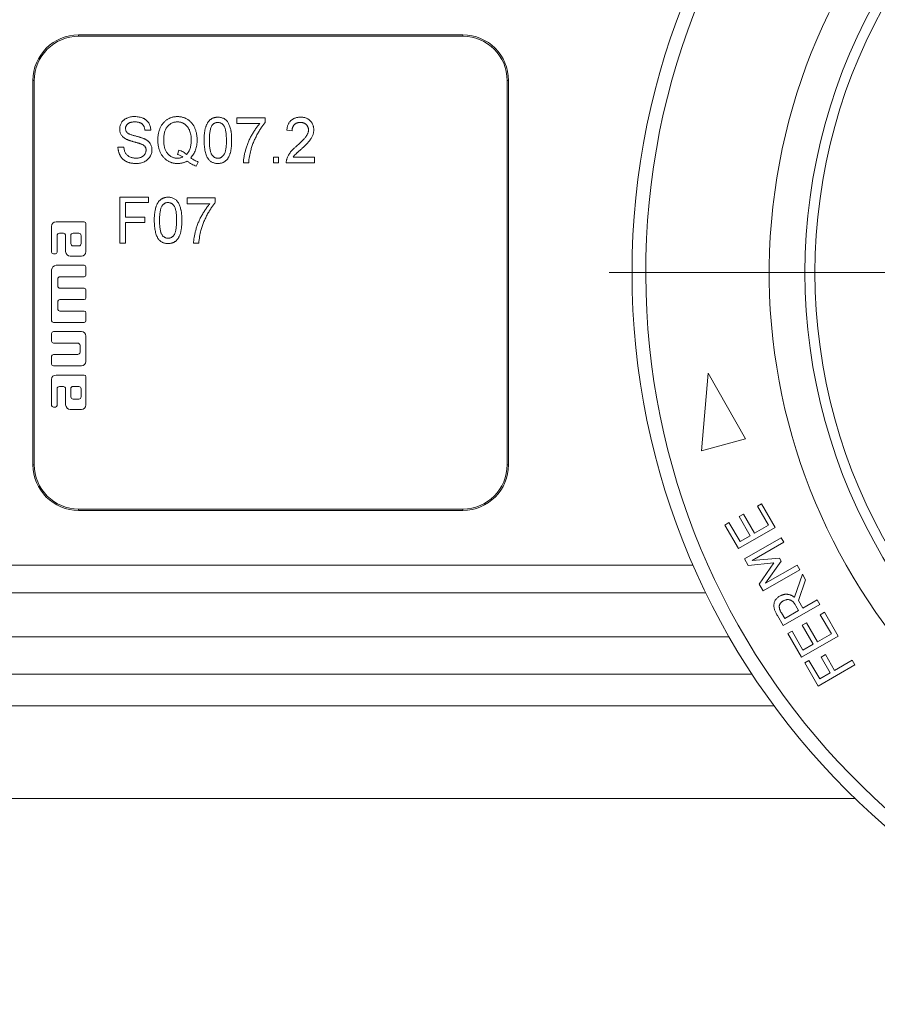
# Model space of a CAD drawing. Header units: millimetres. Extents: x 38 to 1003, y -143 to 975.
# Tile 21 of 29: x 753 to 847, y 685 to 793. Entities that reach past the tile are written whole.
import ezdxf

# ---------------------------------------------------------------- set-up
doc = ezdxf.new("R2010")
doc.units = ezdxf.units.MM

# ---------------------------------------------------------------- blocks, each defined once
blk = doc.blocks.new('SW_CENTERMARKSYMBOL_6')
at = {"color": 0, "linetype": 'Continuous', "lineweight": 0}
blk.add_line((-5, 0), (-82.5, 0), dxfattribs=at)

msp = doc.modelspace()

# ---------------------------------------------------------------- linework, layer by layer
at = {"color": 7, "linetype": 'Continuous', "lineweight": 15}
for p, q in [((759.76, 791.16), (759.76, 791.01)), ((759.76, 791.16), (801.76, 791.16)), ((801.76, 791.01), (759.76, 791.01)), ((801.76, 791.16), (801.76, 791.01)), ((754.76, 786.16), (754.91, 786.16)), ((754.76, 744.16), (754.76, 786.16)), ((754.91, 786.16), (754.91, 744.16)), ((806.61, 744.16), (806.61, 786.16)), ((806.61, 786.16), (806.76, 786.16)), ((806.76, 786.16), (806.76, 744.16)), ((777.07, 782.09), (780.15, 782.09)), ((777.07, 781.45), (777.07, 782.09)), ((780.15, 782.09), (780.15, 781.58)), ((767.65, 780.75), (767.01, 780.75)), ((779.57, 781.45), (777.07, 781.45)), ((783.1, 780.68), (782.52, 780.75)), ((764.06, 778.89), (764.7, 778.89)), ((770.58, 778.08), (770.72, 778.56)), ((781.05, 777.8), (781.62, 777.8)), ((781.05, 777.16), (781.05, 777.8)), ((781.62, 777.8), (781.62, 777.16)), ((783.21, 777.8), (785.53, 777.8)), ((785.53, 777.8), (785.53, 777.16)), ((772.84, 777.25), (772.62, 776.79)), ((778.35, 777.16), (777.78, 777.16)), ((781.62, 777.16), (781.05, 777.16)), ((785.53, 777.16), (782.46, 777.16)), ((764.25, 773.4), (767.39, 773.4)), ((764.25, 768.4), (764.25, 773.4)), ((767.39, 773.4), (767.39, 772.83)), ((771.62, 773.34), (774.7, 773.34)), ((771.62, 772.7), (771.62, 773.34)), ((774.7, 773.34), (774.7, 772.82)), ((764.89, 772.83), (764.89, 771.22)), ((767.39, 772.83), (764.89, 772.83)), ((774.12, 772.7), (771.62, 772.7)), ((764.89, 771.22), (767.01, 771.22)), ((767.01, 771.22), (767.01, 770.65)), ((756.81, 770.21), (756.81, 767.4)), ((760.38, 770.71), (757.31, 770.71)), ((760.56, 767.46), (760.56, 770.52)), ((767.01, 770.65), (764.89, 770.65)), ((764.89, 770.65), (764.89, 768.4)), ((757.41, 767.4), (757.41, 769.21)), ((757.66, 769.46), (758.09, 769.46)), ((758.34, 769.21), (758.34, 767.46)), ((758.91, 769.21), (758.91, 768.33)), ((759.78, 769.46), (759.16, 769.46)), ((760.03, 768.33), (760.03, 769.21)), ((759.16, 768.08), (759.78, 768.08)), ((764.89, 768.4), (764.25, 768.4)), ((772.9, 768.4), (772.33, 768.4)), ((757, 767.21), (757.22, 767.21)), ((758.84, 766.96), (760.06, 766.96)), ((756.81, 765.46), (756.81, 759.9)), ((760.38, 765.96), (757.31, 765.96)), ((760.56, 764.9), (760.56, 765.77)), ((757.47, 763.71), (757.47, 764.46)), ((757.72, 764.71), (760.38, 764.71)), ((760.38, 763.46), (757.72, 763.46)), ((760.56, 762.4), (760.56, 763.28)), ((757.47, 761.21), (757.47, 761.96)), ((757.72, 762.21), (760.38, 762.21)), ((760.38, 760.96), (757.72, 760.96)), ((760.56, 759.9), (760.56, 760.77)), ((757, 759.71), (760.38, 759.71)), ((756.81, 758.52), (756.81, 757.65)), ((760.06, 758.71), (757, 758.71)), ((760.56, 755.46), (760.56, 758.21)), ((757, 757.46), (759.66, 757.46)), ((759.91, 757.21), (759.91, 756.46)), ((756.81, 756.02), (756.81, 755.15)), ((759.66, 756.21), (757, 756.21)), ((757, 754.96), (760.06, 754.96)), ((760.38, 753.96), (757.31, 753.96)), ((760.56, 750.71), (760.56, 753.77)), ((828.6, 754.17), (827.84, 745.68)), ((832.66, 746.98), (828.6, 754.17)), ((756.81, 753.46), (756.81, 750.65)), ((757.66, 752.71), (758.09, 752.71)), ((759.78, 752.71), (759.16, 752.71)), ((757.41, 750.65), (757.41, 752.46)), ((758.34, 752.46), (758.34, 750.71)), ((758.91, 752.46), (758.91, 751.58)), ((760.03, 751.58), (760.03, 752.46)), ((757, 750.46), (757.22, 750.46)), ((759.16, 751.33), (759.78, 751.33)), ((758.84, 750.21), (760.06, 750.21)), ((827.84, 745.68), (832.66, 746.98)), ((754.76, 744.16), (754.91, 744.16)), ((806.61, 744.16), (806.76, 744.16)), ((833.96, 739.62), (834.42, 739.89)), ((835.17, 737.54), (833.96, 739.62)), ((834.42, 739.89), (835.92, 737.3)), ((759.76, 739.31), (801.76, 739.31)), ((759.76, 739.31), (759.76, 739.16)), ((801.76, 739.16), (759.76, 739.16)), ((801.76, 739.31), (801.76, 739.16)), ((831.98, 738.48), (832.44, 738.74)), ((832.44, 738.74), (833.64, 736.66)), ((830.41, 737.56), (830.86, 737.83)), ((831.91, 734.98), (830.41, 737.56)), ((830.86, 737.83), (832.07, 735.75)), ((833.19, 736.4), (831.98, 738.48)), ((833.64, 736.66), (835.17, 737.54)), ((835.92, 737.3), (831.91, 734.98)), ((832.07, 735.75), (833.19, 736.4)), ((832.56, 733.86), (836.56, 736.18)), ((836.86, 735.68), (833.4, 733.67)), ((836.56, 736.18), (836.86, 735.68)), ((832.97, 733.15), (832.56, 733.86)), ((835.78, 733.43), (832.97, 733.15)), ((833.4, 733.67), (836.37, 733.94)), ((834.16, 731.09), (835.78, 733.43)), ((836.55, 733.63), (834.84, 731.19)), ((834.84, 731.19), (838.3, 733.19)), ((836.37, 733.94), (836.55, 733.63)), ((838.3, 733.19), (838.59, 732.68)), ((838.59, 732.68), (834.58, 730.36)), ((838.03, 729.66), (838.89, 732.18)), ((838.89, 732.18), (839.24, 731.57)), ((834.58, 730.36), (834.16, 731.09)), ((839.24, 731.57), (838.45, 729.31)), ((748.76, 730.16), (828.33, 730.16)), ((840.8, 728.88), (836.79, 726.56)), ((838.45, 729.31), (838.93, 728.48)), ((838.93, 728.48), (840.5, 729.39)), ((840.5, 729.39), (840.8, 728.88)), ((836.59, 727.95), (836.95, 727.33)), ((836.95, 727.33), (838.47, 728.21)), ((838.47, 728.21), (838.16, 728.74)), ((840.84, 727.75), (841.3, 728.02)), ((841.3, 728.02), (842.8, 725.43)), ((836.79, 726.56), (836.15, 727.66)), ((838.86, 726.61), (839.32, 726.87)), ((839.32, 726.87), (840.52, 724.79)), ((842.05, 725.67), (840.84, 727.75)), ((837.29, 725.69), (837.75, 725.96)), ((838.79, 723.11), (837.29, 725.69)), ((837.75, 725.96), (838.95, 723.88)), ((840.07, 724.53), (838.86, 726.61)), ((840.52, 724.79), (842.05, 725.67)), ((842.8, 725.43), (838.79, 723.11)), ((838.95, 723.88), (840.07, 724.53)), ((839.14, 722.5), (839.6, 722.76)), ((840.61, 719.96), (839.14, 722.5)), ((839.6, 722.76), (840.78, 720.73)), ((840.94, 723.13), (841.4, 723.4)), ((841.94, 721.41), (840.94, 723.13)), ((841.4, 723.4), (842.4, 721.67)), ((842.4, 721.67), (844.33, 722.79)), ((844.33, 722.79), (844.62, 722.28)), ((844.62, 722.28), (840.61, 719.96)), ((840.78, 720.73), (841.94, 721.41)), ((731.51, 707.66), (844.64, 707.66))]:
    msp.add_line(p, q, dxfattribs=at)
at = {"color": 8, "linetype": 'Continuous', "lineweight": 15}
for p, q in [((748.76, 733.16), (826.94, 733.16)), ((830.87, 725.34), (748.76, 725.34)), ((731.51, 721.26), (833.39, 721.26)), ((731.51, 717.81), (835.78, 717.81))]:
    msp.add_line(p, q, dxfattribs=at)
at = {"color": 7, "linetype": 'Continuous', "lineweight": 15}
msp.add_circle((900.26, 765.16), 80, dxfattribs=at)
for centre, radius, start, end in [((900.26, 765.16), 78.5, 0, 265.9275), ((900.26, 765.16), 65, 0, 262.6388), ((900.26, 765.16), 61.1, 118.7357, 241.2643), ((900.26, 765.16), 60, 118.7357, 241.2643), ((759.76, 786.16), 5, 90, 180), ((759.76, 786.16), 4.85, 90, 180), ((801.76, 786.16), 5, 0, 90), ((801.76, 786.16), 4.85, 0, 90), ((759.76, 744.16), 5, 180, 270), ((759.76, 744.16), 4.85, 180, 270), ((801.76, 744.16), 4.85, 270, 0), ((801.76, 744.16), 5, 270, 0)]:
    msp.add_arc(centre, radius, start, end, dxfattribs=at)
for points, knots in [([(764.25, 780.85), (764.25, 780.92), (764.26, 781.04), (764.3, 781.22), (764.36, 781.39), (764.43, 781.53), (764.5, 781.64), (764.56, 781.71), (764.63, 781.78), (764.7, 781.85), (764.77, 781.91), (764.86, 781.96), (764.94, 782.01), (765.07, 782.07), (765.24, 782.13), (765.44, 782.19), (765.67, 782.22), (765.82, 782.22), (765.89, 782.22)], [0, 0, 0, 0, 0.077431, 0.153747, 0.230225, 0.309039, 0.348758, 0.388272, 0.427565, 0.467449, 0.507619, 0.548844, 0.590897, 0.634033, 0.721895, 0.811514, 0.903861, 1, 1, 1, 1]), ([(765.92, 781.65), (765.88, 781.65), (765.79, 781.65), (765.67, 781.63), (765.56, 781.62), (765.46, 781.59), (765.36, 781.56), (765.28, 781.53), (765.2, 781.48), (765.14, 781.43), (765.08, 781.37), (765.03, 781.31), (764.99, 781.25), (764.95, 781.19), (764.92, 781.12), (764.9, 781.05), (764.89, 780.98), (764.89, 780.93), (764.89, 780.9)], [0, 0, 0, 0, 0.090386, 0.175493, 0.254152, 0.327552, 0.396001, 0.460582, 0.521491, 0.579917, 0.635889, 0.690061, 0.742518, 0.793614, 0.844863, 0.895671, 0.94669, 1, 1, 1, 1]), ([(765.89, 782.22), (765.98, 782.22), (766.14, 782.22), (766.38, 782.18), (766.6, 782.13), (766.78, 782.06), (766.91, 782), (767, 781.95), (767.08, 781.89), (767.16, 781.83), (767.23, 781.76), (767.3, 781.69), (767.36, 781.61), (767.44, 781.5), (767.52, 781.35), (767.59, 781.16), (767.63, 780.96), (767.64, 780.82), (767.65, 780.75)], [0, 0, 0, 0, 0.098204, 0.190979, 0.279645, 0.365267, 0.406881, 0.447349, 0.487193, 0.525986, 0.565113, 0.603404, 0.642196, 0.681178, 0.759204, 0.837671, 0.917484, 1, 1, 1, 1]), ([(767.01, 780.75), (767, 780.78), (766.99, 780.85), (766.97, 780.96), (766.94, 781.05), (766.91, 781.14), (766.87, 781.22), (766.82, 781.29), (766.76, 781.36), (766.7, 781.42), (766.63, 781.47), (766.55, 781.52), (766.46, 781.56), (766.37, 781.59), (766.27, 781.62), (766.16, 781.63), (766.04, 781.64), (765.96, 781.65), (765.92, 781.65)], [0, 0, 0, 0, 0.068299, 0.133641, 0.195642, 0.254921, 0.312037, 0.36814, 0.423338, 0.477877, 0.533379, 0.590077, 0.649769, 0.711737, 0.777509, 0.847344, 0.920943, 1, 1, 1, 1]), ([(768.42, 779.66), (768.42, 779.72), (768.42, 779.84), (768.43, 780.01), (768.45, 780.19), (768.48, 780.36), (768.52, 780.52), (768.57, 780.68), (768.62, 780.84), (768.68, 780.99), (768.75, 781.14), (768.83, 781.28), (768.92, 781.4), (769.01, 781.52), (769.11, 781.63), (769.22, 781.73), (769.33, 781.83), (769.45, 781.91), (769.58, 781.98), (769.71, 782.05), (769.84, 782.1), (769.98, 782.15), (770.12, 782.18), (770.27, 782.2), (770.42, 782.22), (770.52, 782.22), (770.57, 782.22)], [0, 0, 0, 0, 0.048252, 0.095553, 0.142, 0.1877, 0.232827, 0.277198, 0.321535, 0.365388, 0.408657, 0.450443, 0.491394, 0.531273, 0.570715, 0.609931, 0.648767, 0.687874, 0.726819, 0.765321, 0.803578, 0.841929, 0.880648, 0.91982, 0.959467, 1, 1, 1, 1]), ([(770.57, 781.65), (770.52, 781.64), (770.41, 781.64), (770.26, 781.62), (770.11, 781.58), (769.97, 781.53), (769.84, 781.45), (769.71, 781.37), (769.6, 781.26), (769.49, 781.15), (769.38, 781.02), (769.3, 780.87), (769.22, 780.7), (769.16, 780.52), (769.11, 780.33), (769.08, 780.12), (769.06, 779.89), (769.06, 779.74), (769.06, 779.66)], [0, 0, 0, 0, 0.056678, 0.111761, 0.165218, 0.218308, 0.271187, 0.325205, 0.380232, 0.437392, 0.496565, 0.557685, 0.621416, 0.688405, 0.759125, 0.834454, 0.914519, 1, 1, 1, 1]), ([(770.57, 782.22), (770.62, 782.22), (770.72, 782.22), (770.87, 782.21), (771.02, 782.18), (771.16, 782.14), (771.3, 782.1), (771.43, 782.04), (771.56, 781.98), (771.69, 781.9), (771.81, 781.82), (771.92, 781.72), (772.03, 781.62), (772.13, 781.51), (772.22, 781.39), (772.31, 781.26), (772.38, 781.13), (772.45, 780.99), (772.51, 780.84), (772.57, 780.69), (772.61, 780.53), (772.65, 780.37), (772.68, 780.2), (772.7, 780.03), (772.71, 779.85), (772.71, 779.73), (772.71, 779.67)], [0, 0, 0, 0, 0.040981, 0.081337, 0.121037, 0.159929, 0.199124, 0.237901, 0.276931, 0.316552, 0.356138, 0.395487, 0.434683, 0.4743, 0.51398, 0.55452, 0.595661, 0.637925, 0.680779, 0.724126, 0.768105, 0.81259, 0.857921, 0.904308, 0.951534, 1, 1, 1, 1]), ([(772.07, 779.66), (772.07, 779.76), (772.07, 779.95), (772.03, 780.22), (771.97, 780.47), (771.91, 780.67), (771.84, 780.81), (771.79, 780.92), (771.73, 781.01), (771.67, 781.1), (771.6, 781.19), (771.52, 781.26), (771.44, 781.34), (771.36, 781.4), (771.27, 781.46), (771.18, 781.51), (771.08, 781.55), (770.99, 781.59), (770.89, 781.61), (770.78, 781.63), (770.68, 781.64), (770.61, 781.65), (770.57, 781.65)], [0, 0, 0, 0, 0.103861, 0.201234, 0.294018, 0.382032, 0.424476, 0.465923, 0.506202, 0.54557, 0.584608, 0.62321, 0.661355, 0.699783, 0.737932, 0.77522, 0.812194, 0.849107, 0.886305, 0.923633, 0.961547, 1, 1, 1, 1]), ([(773.48, 779.63), (773.48, 779.7), (773.48, 779.84), (773.49, 780.04), (773.5, 780.24), (773.52, 780.42), (773.55, 780.59), (773.57, 780.76), (773.61, 780.91), (773.65, 781.06), (773.69, 781.19), (773.74, 781.31), (773.8, 781.43), (773.86, 781.54), (773.92, 781.64), (773.99, 781.73), (774.07, 781.81), (774.15, 781.89), (774.24, 781.95), (774.33, 782.01), (774.42, 782.05), (774.53, 782.09), (774.63, 782.12), (774.75, 782.14), (774.87, 782.16), (774.95, 782.16), (774.99, 782.16)], [0, 0, 0, 0, 0.064447, 0.126224, 0.184774, 0.240145, 0.293037, 0.343187, 0.390383, 0.435097, 0.477377, 0.517806, 0.556464, 0.593667, 0.62933, 0.663663, 0.69733, 0.729942, 0.762223, 0.794398, 0.826584, 0.859361, 0.892824, 0.927194, 0.962942, 1, 1, 1, 1]), ([(774.99, 782.16), (775.05, 782.16), (775.17, 782.15), (775.34, 782.12), (775.5, 782.07), (775.66, 782), (775.8, 781.91), (775.92, 781.81), (776.03, 781.68), (776.12, 781.53), (776.2, 781.37), (776.27, 781.2), (776.34, 781), (776.38, 780.83), (776.42, 780.68), (776.44, 780.56), (776.45, 780.43), (776.47, 780.28), (776.48, 780.13), (776.49, 779.97), (776.49, 779.8), (776.49, 779.69), (776.49, 779.63)], [0, 0, 0, 0, 0.054598, 0.106888, 0.157952, 0.208628, 0.258593, 0.307923, 0.357481, 0.408441, 0.461916, 0.519076, 0.580032, 0.645201, 0.679994, 0.717577, 0.757701, 0.800708, 0.846308, 0.894559, 0.945783, 1, 1, 1, 1]), ([(782.52, 780.75), (782.53, 780.8), (782.54, 780.91), (782.57, 781.07), (782.61, 781.22), (782.66, 781.35), (782.72, 781.48), (782.79, 781.6), (782.88, 781.7), (782.97, 781.8), (783.07, 781.88), (783.18, 781.96), (783.3, 782.02), (783.43, 782.07), (783.57, 782.11), (783.71, 782.14), (783.87, 782.16), (783.97, 782.16), (784.02, 782.16)], [0, 0, 0, 0, 0.072967, 0.141968, 0.207758, 0.270771, 0.331502, 0.390732, 0.448872, 0.506547, 0.563872, 0.621145, 0.679358, 0.738731, 0.80011, 0.863751, 0.930105, 1, 1, 1, 1]), ([(784.02, 782.16), (784.08, 782.16), (784.18, 782.16), (784.34, 782.14), (784.48, 782.11), (784.62, 782.06), (784.75, 782.01), (784.87, 781.94), (784.98, 781.86), (785.08, 781.76), (785.17, 781.66), (785.25, 781.55), (785.32, 781.44), (785.37, 781.32), (785.42, 781.19), (785.45, 781.06), (785.46, 780.92), (785.47, 780.83), (785.47, 780.78)], [0, 0, 0, 0, 0.072329, 0.141561, 0.207281, 0.270921, 0.333258, 0.394409, 0.455095, 0.516353, 0.577341, 0.637043, 0.695816, 0.754712, 0.813548, 0.874045, 0.935696, 1, 1, 1, 1]), ([(764.94, 779.77), (764.88, 779.81), (764.77, 779.87), (764.63, 779.98), (764.51, 780.1), (764.42, 780.23), (764.34, 780.38), (764.29, 780.53), (764.26, 780.69), (764.25, 780.8), (764.25, 780.85)], [0, 0, 0, 0, 0.14097, 0.272128, 0.398154, 0.518909, 0.637804, 0.756178, 0.875732, 1, 1, 1, 1]), ([(764.89, 780.9), (764.89, 780.86), (764.9, 780.77), (764.93, 780.65), (764.99, 780.55), (765.04, 780.49), (765.07, 780.46)], [0, 0, 0, 0, 0.263982, 0.51124, 0.754799, 1, 1, 1, 1]), ([(774.34, 781.24), (774.31, 781.2), (774.27, 781.12), (774.21, 780.97), (774.16, 780.8), (774.13, 780.61), (774.09, 780.4), (774.07, 780.16), (774.06, 779.9), (774.06, 779.72), (774.06, 779.63)], [0, 0, 0, 0, 0.083161, 0.176366, 0.281571, 0.399006, 0.528727, 0.672234, 0.829244, 1, 1, 1, 1]), ([(774.98, 781.58), (774.95, 781.58), (774.89, 781.58), (774.79, 781.56), (774.71, 781.54), (774.62, 781.5), (774.54, 781.45), (774.47, 781.39), (774.4, 781.32), (774.36, 781.27), (774.34, 781.24)], [0, 0, 0, 0, 0.126828, 0.250029, 0.370212, 0.489449, 0.610282, 0.734328, 0.864006, 1, 1, 1, 1]), ([(775.92, 779.63), (775.92, 779.72), (775.91, 779.9), (775.9, 780.16), (775.88, 780.39), (775.85, 780.6), (775.82, 780.79), (775.77, 780.95), (775.72, 781.08), (775.66, 781.19), (775.59, 781.29), (775.52, 781.36), (775.44, 781.43), (775.36, 781.49), (775.27, 781.53), (775.18, 781.56), (775.08, 781.58), (775.02, 781.58), (774.98, 781.58)], [0, 0, 0, 0, 0.116715, 0.223602, 0.319969, 0.406881, 0.484472, 0.552459, 0.611943, 0.663635, 0.710401, 0.754612, 0.796853, 0.837485, 0.877647, 0.9173, 0.958128, 1, 1, 1, 1]), ([(777.78, 777.16), (777.78, 777.21), (777.78, 777.31), (777.79, 777.47), (777.81, 777.63), (777.84, 777.81), (777.87, 777.99), (777.91, 778.17), (777.96, 778.37), (778.03, 778.64), (778.14, 778.98), (778.29, 779.38), (778.46, 779.78), (778.63, 780.1), (778.77, 780.35), (778.88, 780.53), (778.99, 780.7), (779.1, 780.87), (779.22, 781.03), (779.33, 781.17), (779.45, 781.32), (779.53, 781.41), (779.57, 781.45)], [0, 0, 0, 0, 0.031516, 0.064812, 0.099915, 0.13668, 0.175187, 0.21581, 0.258155, 0.302346, 0.392797, 0.483283, 0.574399, 0.666467, 0.712002, 0.756367, 0.799809, 0.841957, 0.88284, 0.922916, 0.961965, 1, 1, 1, 1]), ([(780.15, 781.58), (780.11, 781.53), (780.03, 781.44), (779.92, 781.3), (779.81, 781.14), (779.7, 780.98), (779.59, 780.81), (779.48, 780.63), (779.37, 780.43), (779.22, 780.16), (779.05, 779.81), (778.86, 779.39), (778.7, 778.96), (778.62, 778.66), (778.57, 778.52)], [0, 0, 0, 0, 0.050275, 0.102795, 0.15745, 0.214633, 0.274066, 0.335555, 0.39993, 0.46669, 0.601947, 0.73574, 0.868199, 1, 1, 1, 1]), ([(784.01, 781.58), (783.98, 781.58), (783.91, 781.58), (783.82, 781.57), (783.72, 781.55), (783.64, 781.53), (783.56, 781.49), (783.48, 781.45), (783.41, 781.4), (783.35, 781.35), (783.29, 781.28), (783.24, 781.22), (783.2, 781.14), (783.16, 781.06), (783.13, 780.97), (783.11, 780.88), (783.1, 780.79), (783.1, 780.72), (783.1, 780.68)], [0, 0, 0, 0, 0.069876, 0.136676, 0.200125, 0.262235, 0.322327, 0.381088, 0.439194, 0.498506, 0.557197, 0.615958, 0.675124, 0.73577, 0.797424, 0.861835, 0.929402, 1, 1, 1, 1]), ([(783.61, 779.01), (783.67, 779.07), (783.78, 779.17), (783.95, 779.33), (784.1, 779.47), (784.24, 779.61), (784.36, 779.73), (784.46, 779.85), (784.55, 779.96), (784.63, 780.05), (784.69, 780.15), (784.74, 780.24), (784.79, 780.33), (784.83, 780.42), (784.85, 780.51), (784.88, 780.59), (784.89, 780.68), (784.89, 780.74), (784.89, 780.77)], [0, 0, 0, 0, 0.109544, 0.211404, 0.305296, 0.390922, 0.468637, 0.53851, 0.600586, 0.655304, 0.70469, 0.751921, 0.796649, 0.839877, 0.881859, 0.921999, 0.961388, 1, 1, 1, 1]), ([(784.89, 780.77), (784.89, 780.8), (784.89, 780.85), (784.88, 780.93), (784.86, 781.01), (784.83, 781.08), (784.8, 781.16), (784.75, 781.22), (784.71, 781.29), (784.65, 781.35), (784.59, 781.4), (784.52, 781.45), (784.44, 781.49), (784.37, 781.52), (784.28, 781.55), (784.2, 781.57), (784.11, 781.58), (784.04, 781.58), (784.01, 781.58)], [0, 0, 0, 0, 0.062786, 0.123077, 0.183015, 0.241126, 0.2999, 0.358939, 0.419119, 0.481451, 0.54389, 0.606034, 0.668182, 0.730728, 0.794242, 0.860573, 0.929009, 1, 1, 1, 1]), ([(785.47, 780.78), (785.47, 780.73), (785.46, 780.63), (785.44, 780.48), (785.41, 780.34), (785.36, 780.19), (785.3, 780.04), (785.22, 779.89), (785.12, 779.74), (785.03, 779.61), (784.94, 779.5), (784.86, 779.41), (784.78, 779.31), (784.68, 779.21), (784.56, 779.1), (784.44, 778.98), (784.31, 778.86), (784.22, 778.77), (784.17, 778.73)], [0, 0, 0, 0, 0.05918, 0.118383, 0.178169, 0.238548, 0.301903, 0.369617, 0.441761, 0.519023, 0.561628, 0.609198, 0.661778, 0.719405, 0.781823, 0.849616, 0.922245, 1, 1, 1, 1]), ([(766.61, 779.22), (766.6, 779.23), (766.56, 779.24), (766.49, 779.26), (766.41, 779.29), (766.32, 779.32), (766.21, 779.35), (766.09, 779.39), (765.96, 779.42), (765.82, 779.46), (765.67, 779.5), (765.53, 779.54), (765.41, 779.58), (765.29, 779.62), (765.19, 779.66), (765.09, 779.7), (765.01, 779.73), (764.96, 779.76), (764.94, 779.77)], [0, 0, 0, 0, 0.031744, 0.070773, 0.11803, 0.172633, 0.235147, 0.305903, 0.384046, 0.470281, 0.557211, 0.638541, 0.713202, 0.782475, 0.845347, 0.902739, 0.954178, 1, 1, 1, 1]), ([(765.07, 780.46), (765.08, 780.44), (765.12, 780.41), (765.19, 780.37), (765.27, 780.32), (765.38, 780.28), (765.5, 780.24), (765.64, 780.19), (765.79, 780.15), (765.96, 780.1), (766.13, 780.06), (766.29, 780.02), (766.43, 779.98), (766.56, 779.93), (766.68, 779.9), (766.79, 779.86), (766.88, 779.82), (766.94, 779.8), (766.96, 779.79)], [0, 0, 0, 0, 0.033018, 0.073106, 0.12092, 0.175902, 0.239164, 0.310537, 0.390423, 0.477942, 0.566418, 0.647943, 0.723002, 0.791888, 0.853718, 0.908987, 0.957885, 1, 1, 1, 1]), ([(766.96, 779.79), (767, 779.77), (767.06, 779.74), (767.16, 779.68), (767.25, 779.62), (767.32, 779.56), (767.4, 779.5), (767.46, 779.43), (767.53, 779.36), (767.6, 779.26), (767.67, 779.13), (767.73, 778.95), (767.77, 778.77), (767.77, 778.64), (767.78, 778.58)], [0, 0, 0, 0, 0.07271, 0.143253, 0.210981, 0.276539, 0.339422, 0.400803, 0.461014, 0.520499, 0.63733, 0.754318, 0.874747, 1, 1, 1, 1]), ([(770.54, 777.09), (770.49, 777.1), (770.39, 777.1), (770.25, 777.11), (770.1, 777.14), (769.96, 777.17), (769.83, 777.22), (769.7, 777.28), (769.57, 777.34), (769.44, 777.42), (769.32, 777.5), (769.21, 777.6), (769.1, 777.7), (769.01, 777.81), (768.91, 777.93), (768.83, 778.05), (768.75, 778.19), (768.68, 778.33), (768.62, 778.48), (768.57, 778.64), (768.52, 778.8), (768.48, 778.96), (768.45, 779.13), (768.43, 779.3), (768.42, 779.48), (768.42, 779.6), (768.42, 779.66)], [0, 0, 0, 0, 0.040056, 0.07949, 0.118541, 0.157054, 0.195373, 0.233795, 0.272489, 0.311794, 0.351305, 0.390419, 0.429944, 0.469526, 0.509728, 0.550415, 0.592173, 0.63495, 0.678311, 0.722158, 0.766372, 0.811342, 0.857148, 0.903672, 0.951357, 1, 1, 1, 1]), ([(769.06, 779.66), (769.06, 779.58), (769.06, 779.43), (769.08, 779.21), (769.11, 779.01), (769.16, 778.81), (769.22, 778.64), (769.29, 778.47), (769.38, 778.32), (769.48, 778.19), (769.59, 778.07), (769.71, 777.96), (769.83, 777.87), (769.97, 777.8), (770.11, 777.74), (770.25, 777.7), (770.41, 777.68), (770.52, 777.67), (770.57, 777.67)], [0, 0, 0, 0, 0.083127, 0.161194, 0.23524, 0.3053, 0.371947, 0.435638, 0.496988, 0.556899, 0.61495, 0.670774, 0.725205, 0.778824, 0.832595, 0.886579, 0.942159, 1, 1, 1, 1]), ([(771.56, 778.09), (771.6, 778.13), (771.68, 778.23), (771.79, 778.38), (771.88, 778.56), (771.95, 778.75), (772, 778.95), (772.04, 779.17), (772.07, 779.41), (772.07, 779.58), (772.07, 779.66)], [0, 0, 0, 0, 0.108293, 0.21837, 0.332577, 0.451298, 0.576622, 0.709069, 0.850135, 1, 1, 1, 1]), ([(772.71, 779.67), (772.71, 779.57), (772.71, 779.38), (772.67, 779.09), (772.62, 778.83), (772.54, 778.57), (772.44, 778.34), (772.32, 778.12), (772.18, 777.91), (772.06, 777.79), (772.01, 777.73)], [0, 0, 0, 0, 0.140281, 0.273825, 0.401938, 0.52586, 0.646221, 0.764731, 0.881934, 1, 1, 1, 1]), ([(773.94, 777.58), (773.9, 777.63), (773.82, 777.75), (773.73, 777.95), (773.65, 778.17), (773.59, 778.42), (773.54, 778.69), (773.51, 778.98), (773.48, 779.29), (773.48, 779.51), (773.48, 779.63)], [0, 0, 0, 0, 0.096111, 0.199039, 0.308866, 0.427556, 0.555831, 0.693328, 0.841401, 1, 1, 1, 1]), ([(774.06, 779.63), (774.06, 779.53), (774.06, 779.35), (774.07, 779.08), (774.09, 778.85), (774.12, 778.64), (774.16, 778.45), (774.2, 778.29), (774.26, 778.16), (774.32, 778.05), (774.39, 777.96), (774.46, 777.88), (774.54, 777.82), (774.62, 777.76), (774.71, 777.72), (774.8, 777.69), (774.89, 777.68), (774.96, 777.67), (774.99, 777.67)], [0, 0, 0, 0, 0.119507, 0.228763, 0.327069, 0.415439, 0.493395, 0.561673, 0.621232, 0.672394, 0.718467, 0.761904, 0.803447, 0.843264, 0.88242, 0.920864, 0.96009, 1, 1, 1, 1]), ([(776.49, 779.63), (776.49, 779.55), (776.49, 779.41), (776.49, 779.21), (776.47, 779.02), (776.45, 778.84), (776.43, 778.66), (776.4, 778.5), (776.37, 778.35), (776.33, 778.2), (776.28, 778.07), (776.23, 777.94), (776.18, 777.83), (776.12, 777.72), (776.06, 777.62), (775.99, 777.53), (775.91, 777.44), (775.83, 777.37), (775.74, 777.31), (775.65, 777.25), (775.55, 777.2), (775.45, 777.16), (775.34, 777.13), (775.23, 777.11), (775.11, 777.1), (775.03, 777.1), (774.99, 777.09)], [0, 0, 0, 0, 0.064199, 0.125415, 0.183411, 0.23886, 0.291456, 0.341352, 0.388293, 0.432964, 0.475469, 0.516043, 0.554605, 0.591839, 0.627532, 0.662132, 0.695623, 0.728262, 0.76075, 0.792952, 0.825437, 0.858347, 0.891838, 0.926533, 0.96261, 1, 1, 1, 1]), ([(774.99, 777.67), (775.02, 777.67), (775.08, 777.68), (775.18, 777.69), (775.27, 777.72), (775.35, 777.76), (775.43, 777.82), (775.51, 777.88), (775.58, 777.96), (775.65, 778.05), (775.72, 778.16), (775.77, 778.29), (775.82, 778.45), (775.85, 778.64), (775.88, 778.85), (775.9, 779.08), (775.92, 779.35), (775.92, 779.53), (775.92, 779.63)], [0, 0, 0, 0, 0.039915, 0.079146, 0.117727, 0.156888, 0.196482, 0.238297, 0.282026, 0.32843, 0.379599, 0.439165, 0.507452, 0.585334, 0.673304, 0.771623, 0.880478, 1, 1, 1, 1]), ([(766.05, 777.09), (766, 777.1), (765.9, 777.1), (765.75, 777.11), (765.6, 777.12), (765.47, 777.14), (765.34, 777.18), (765.21, 777.21), (765.1, 777.25), (764.99, 777.3), (764.88, 777.36), (764.78, 777.42), (764.69, 777.49), (764.6, 777.57), (764.52, 777.65), (764.45, 777.74), (764.38, 777.83), (764.31, 777.94), (764.26, 778.04), (764.21, 778.15), (764.16, 778.27), (764.13, 778.39), (764.1, 778.51), (764.08, 778.63), (764.06, 778.76), (764.06, 778.85), (764.06, 778.89)], [0, 0, 0, 0, 0.051312, 0.10074, 0.148076, 0.193675, 0.237511, 0.27993, 0.321188, 0.361046, 0.400141, 0.438524, 0.476853, 0.514871, 0.553021, 0.591543, 0.630406, 0.670262, 0.710389, 0.750382, 0.790709, 0.831226, 0.872334, 0.91396, 0.956579, 1, 1, 1, 1]), ([(764.7, 778.89), (764.71, 778.83), (764.72, 778.71), (764.76, 778.53), (764.81, 778.38), (764.88, 778.24), (764.96, 778.11), (765.07, 778.01), (765.19, 777.91), (765.34, 777.83), (765.49, 777.76), (765.66, 777.71), (765.84, 777.68), (765.96, 777.67), (766.02, 777.67)], [0, 0, 0, 0, 0.095134, 0.18253, 0.263685, 0.338564, 0.411399, 0.486126, 0.563483, 0.646123, 0.731577, 0.818301, 0.907183, 1, 1, 1, 1]), ([(766.02, 777.67), (766.08, 777.67), (766.18, 777.68), (766.34, 777.7), (766.49, 777.74), (766.62, 777.79), (766.74, 777.85), (766.85, 777.93), (766.94, 778.02), (767.01, 778.11), (767.07, 778.22), (767.1, 778.33), (767.13, 778.43), (767.13, 778.51), (767.13, 778.54)], [0, 0, 0, 0, 0.104694, 0.203404, 0.298271, 0.389982, 0.477056, 0.558857, 0.637304, 0.714395, 0.788977, 0.860579, 0.930715, 1, 1, 1, 1]), ([(767.78, 778.58), (767.77, 778.51), (767.77, 778.38), (767.73, 778.19), (767.66, 778.01), (767.58, 777.86), (767.51, 777.75), (767.45, 777.67), (767.38, 777.59), (767.3, 777.52), (767.22, 777.46), (767.14, 777.4), (767.05, 777.34), (766.92, 777.27), (766.74, 777.2), (766.52, 777.14), (766.29, 777.1), (766.13, 777.1), (766.05, 777.09)], [0, 0, 0, 0, 0.076935, 0.152985, 0.229702, 0.308413, 0.348484, 0.388328, 0.428181, 0.468281, 0.508805, 0.549763, 0.591826, 0.634968, 0.722695, 0.812189, 0.904223, 1, 1, 1, 1]), ([(767.13, 778.54), (767.13, 778.58), (767.13, 778.65), (767.11, 778.75), (767.07, 778.85), (767.02, 778.94), (766.94, 779.02), (766.85, 779.09), (766.74, 779.16), (766.66, 779.2), (766.61, 779.22)], [0, 0, 0, 0, 0.11883, 0.232253, 0.343506, 0.454721, 0.571362, 0.700062, 0.841962, 1, 1, 1, 1]), ([(770.72, 778.56), (770.8, 778.53), (770.96, 778.48), (771.18, 778.37), (771.38, 778.24), (771.5, 778.14), (771.56, 778.09)], [0, 0, 0, 0, 0.266345, 0.519496, 0.763058, 1, 1, 1, 1]), ([(778.57, 778.52), (778.55, 778.41), (778.49, 778.2), (778.43, 777.86), (778.38, 777.52), (778.36, 777.28), (778.35, 777.16)], [0, 0, 0, 0, 0.237217, 0.482586, 0.736847, 1, 1, 1, 1]), ([(782.52, 777.6), (782.54, 777.66), (782.58, 777.77), (782.66, 777.94), (782.76, 778.11), (782.85, 778.25), (782.94, 778.36), (783.01, 778.45), (783.09, 778.54), (783.18, 778.63), (783.28, 778.72), (783.38, 778.82), (783.49, 778.91), (783.57, 778.98), (783.61, 779.01)], [0, 0, 0, 0, 0.102069, 0.206032, 0.313376, 0.424806, 0.483141, 0.545204, 0.611012, 0.681059, 0.754623, 0.832534, 0.914054, 1, 1, 1, 1]), ([(784.17, 778.73), (784.13, 778.69), (784.05, 778.62), (783.94, 778.52), (783.83, 778.44), (783.74, 778.35), (783.66, 778.28), (783.59, 778.22), (783.54, 778.17), (783.45, 778.09), (783.33, 777.97), (783.25, 777.85), (783.21, 777.8)], [0, 0, 0, 0, 0.122319, 0.234476, 0.336044, 0.426391, 0.506645, 0.576197, 0.635147, 0.683452, 0.849035, 1, 1, 1, 1]), ([(771.64, 777.35), (771.6, 777.33), (771.51, 777.29), (771.38, 777.24), (771.25, 777.19), (771.12, 777.16), (770.98, 777.13), (770.84, 777.11), (770.69, 777.1), (770.59, 777.1), (770.54, 777.09)], [0, 0, 0, 0, 0.122231, 0.244843, 0.367503, 0.490671, 0.614804, 0.74122, 0.869482, 1, 1, 1, 1]), ([(770.57, 777.67), (770.62, 777.67), (770.72, 777.68), (770.87, 777.7), (771.02, 777.74), (771.11, 777.78), (771.16, 777.8)], [0, 0, 0, 0, 0.253993, 0.502838, 0.751029, 1, 1, 1, 1]), ([(771.16, 777.8), (771.11, 777.83), (771.02, 777.9), (770.88, 777.97), (770.73, 778.04), (770.63, 778.07), (770.58, 778.08)], [0, 0, 0, 0, 0.256646, 0.509546, 0.755002, 1, 1, 1, 1]), ([(772.62, 776.79), (772.54, 776.83), (772.37, 776.89), (772.12, 777.02), (771.88, 777.17), (771.72, 777.29), (771.64, 777.35)], [0, 0, 0, 0, 0.234339, 0.477962, 0.732921, 1, 1, 1, 1]), ([(772.01, 777.73), (772.08, 777.67), (772.22, 777.57), (772.44, 777.45), (772.64, 777.34), (772.77, 777.28), (772.84, 777.25)], [0, 0, 0, 0, 0.27957, 0.53823, 0.778817, 1, 1, 1, 1]), ([(774.99, 777.09), (774.93, 777.1), (774.83, 777.1), (774.67, 777.12), (774.53, 777.16), (774.39, 777.21), (774.26, 777.28), (774.14, 777.36), (774.03, 777.46), (773.97, 777.54), (773.94, 777.58)], [0, 0, 0, 0, 0.13564, 0.265731, 0.390276, 0.512037, 0.631772, 0.752417, 0.873813, 1, 1, 1, 1]), ([(782.46, 777.16), (782.46, 777.2), (782.45, 777.27), (782.47, 777.38), (782.49, 777.49), (782.51, 777.56), (782.52, 777.6)], [0, 0, 0, 0, 0.254102, 0.502681, 0.752286, 1, 1, 1, 1]), ([(768.03, 770.87), (768.03, 770.94), (768.03, 771.08), (768.04, 771.28), (768.06, 771.48), (768.07, 771.66), (768.1, 771.84), (768.13, 772), (768.16, 772.16), (768.2, 772.3), (768.25, 772.43), (768.29, 772.56), (768.35, 772.67), (768.41, 772.78), (768.47, 772.88), (768.54, 772.97), (768.62, 773.06), (768.7, 773.13), (768.79, 773.19), (768.88, 773.25), (768.98, 773.3), (769.08, 773.34), (769.19, 773.37), (769.3, 773.39), (769.42, 773.4), (769.5, 773.4), (769.54, 773.4)], [0, 0, 0, 0, 0.064447, 0.126224, 0.184774, 0.240145, 0.293037, 0.343187, 0.390383, 0.435097, 0.477377, 0.517806, 0.556464, 0.593667, 0.62933, 0.663663, 0.69733, 0.729942, 0.762223, 0.794398, 0.826584, 0.859361, 0.892824, 0.927194, 0.962942, 1, 1, 1, 1]), ([(769.54, 773.4), (769.6, 773.4), (769.72, 773.4), (769.89, 773.37), (770.05, 773.32), (770.21, 773.25), (770.35, 773.16), (770.47, 773.05), (770.58, 772.92), (770.67, 772.78), (770.75, 772.62), (770.82, 772.44), (770.89, 772.25), (770.93, 772.07), (770.97, 771.93), (770.99, 771.8), (771.01, 771.67), (771.02, 771.53), (771.03, 771.38), (771.04, 771.22), (771.04, 771.05), (771.04, 770.93), (771.05, 770.87)], [0, 0, 0, 0, 0.054598, 0.106888, 0.157952, 0.208628, 0.258593, 0.307923, 0.357481, 0.408441, 0.461916, 0.519076, 0.580032, 0.645201, 0.679994, 0.717577, 0.757701, 0.800708, 0.846308, 0.894559, 0.945783, 1, 1, 1, 1]), ([(768.89, 772.48), (768.87, 772.44), (768.82, 772.36), (768.76, 772.21), (768.71, 772.05), (768.68, 771.85), (768.65, 771.64), (768.62, 771.41), (768.61, 771.15), (768.61, 770.96), (768.61, 770.87)], [0, 0, 0, 0, 0.083161, 0.176366, 0.281571, 0.399006, 0.528727, 0.672234, 0.829244, 1, 1, 1, 1]), ([(769.53, 772.83), (769.5, 772.82), (769.44, 772.82), (769.34, 772.81), (769.26, 772.78), (769.17, 772.74), (769.1, 772.69), (769.02, 772.63), (768.95, 772.56), (768.91, 772.51), (768.89, 772.48)], [0, 0, 0, 0, 0.126828, 0.250029, 0.370212, 0.489449, 0.610282, 0.734328, 0.864006, 1, 1, 1, 1]), ([(770.47, 770.87), (770.47, 770.96), (770.47, 771.15), (770.45, 771.4), (770.44, 771.64), (770.41, 771.84), (770.37, 772.03), (770.33, 772.19), (770.28, 772.32), (770.21, 772.44), (770.14, 772.53), (770.07, 772.61), (769.99, 772.68), (769.91, 772.73), (769.82, 772.77), (769.73, 772.8), (769.63, 772.82), (769.57, 772.82), (769.53, 772.83)], [0, 0, 0, 0, 0.116715, 0.223602, 0.319969, 0.406881, 0.484472, 0.552459, 0.611943, 0.663635, 0.710401, 0.754612, 0.796853, 0.837485, 0.877647, 0.9173, 0.958128, 1, 1, 1, 1]), ([(772.33, 768.4), (772.33, 768.45), (772.33, 768.55), (772.35, 768.71), (772.36, 768.88), (772.39, 769.05), (772.43, 769.23), (772.47, 769.42), (772.51, 769.61), (772.58, 769.88), (772.69, 770.22), (772.84, 770.63), (773.01, 771.02), (773.18, 771.34), (773.32, 771.59), (773.43, 771.77), (773.54, 771.95), (773.65, 772.11), (773.77, 772.27), (773.88, 772.42), (774, 772.56), (774.08, 772.65), (774.12, 772.7)], [0, 0, 0, 0, 0.031516, 0.064812, 0.099915, 0.13668, 0.175187, 0.21581, 0.258155, 0.302346, 0.392797, 0.483283, 0.574399, 0.666467, 0.712002, 0.756367, 0.799809, 0.841957, 0.88284, 0.922916, 0.961965, 1, 1, 1, 1]), ([(774.7, 772.82), (774.66, 772.78), (774.58, 772.69), (774.47, 772.54), (774.36, 772.39), (774.25, 772.23), (774.14, 772.05), (774.03, 771.87), (773.92, 771.68), (773.77, 771.41), (773.6, 771.06), (773.41, 770.63), (773.25, 770.2), (773.17, 769.91), (773.13, 769.76)], [0, 0, 0, 0, 0.050275, 0.102795, 0.15745, 0.214633, 0.274066, 0.335555, 0.39993, 0.46669, 0.601947, 0.73574, 0.868199, 1, 1, 1, 1]), ([(768.49, 768.82), (768.45, 768.88), (768.38, 769), (768.28, 769.2), (768.21, 769.42), (768.14, 769.66), (768.09, 769.93), (768.06, 770.22), (768.04, 770.54), (768.03, 770.76), (768.03, 770.87)], [0, 0, 0, 0, 0.096111, 0.199039, 0.308866, 0.427556, 0.555831, 0.693328, 0.841401, 1, 1, 1, 1]), ([(768.61, 770.87), (768.61, 770.77), (768.61, 770.59), (768.62, 770.33), (768.64, 770.09), (768.67, 769.88), (768.71, 769.69), (768.76, 769.53), (768.81, 769.4), (768.87, 769.29), (768.94, 769.2), (769.02, 769.13), (769.09, 769.06), (769.17, 769.01), (769.26, 768.97), (769.35, 768.94), (769.44, 768.92), (769.51, 768.92), (769.54, 768.92)], [0, 0, 0, 0, 0.119507, 0.228763, 0.327069, 0.415439, 0.493395, 0.561673, 0.621232, 0.672394, 0.718467, 0.761904, 0.803447, 0.843264, 0.88242, 0.920864, 0.96009, 1, 1, 1, 1]), ([(771.05, 770.87), (771.04, 770.8), (771.04, 770.66), (771.04, 770.46), (771.02, 770.26), (771, 770.08), (770.98, 769.91), (770.95, 769.74), (770.92, 769.59), (770.88, 769.45), (770.84, 769.31), (770.79, 769.19), (770.73, 769.07), (770.67, 768.96), (770.61, 768.86), (770.54, 768.77), (770.46, 768.69), (770.38, 768.61), (770.29, 768.55), (770.2, 768.49), (770.1, 768.45), (770, 768.41), (769.89, 768.38), (769.78, 768.35), (769.66, 768.34), (769.58, 768.34), (769.54, 768.34)], [0, 0, 0, 0, 0.064199, 0.125415, 0.183411, 0.23886, 0.291456, 0.341352, 0.388293, 0.432964, 0.475469, 0.516043, 0.554605, 0.591839, 0.627532, 0.662132, 0.695623, 0.728262, 0.76075, 0.792952, 0.825437, 0.858347, 0.891838, 0.926533, 0.96261, 1, 1, 1, 1]), ([(769.54, 768.92), (769.57, 768.92), (769.63, 768.92), (769.73, 768.94), (769.82, 768.97), (769.9, 769.01), (769.98, 769.06), (770.06, 769.13), (770.13, 769.2), (770.21, 769.29), (770.27, 769.4), (770.32, 769.54), (770.37, 769.7), (770.4, 769.88), (770.43, 770.09), (770.45, 770.33), (770.47, 770.59), (770.47, 770.77), (770.47, 770.87)], [0, 0, 0, 0, 0.039915, 0.079146, 0.117727, 0.156888, 0.196482, 0.238297, 0.282026, 0.32843, 0.379599, 0.439165, 0.507452, 0.585334, 0.673304, 0.771623, 0.880478, 1, 1, 1, 1]), ([(773.13, 769.76), (773.1, 769.66), (773.04, 769.44), (772.98, 769.11), (772.93, 768.76), (772.91, 768.52), (772.9, 768.4)], [0, 0, 0, 0, 0.237217, 0.482586, 0.736847, 1, 1, 1, 1]), ([(769.54, 768.34), (769.48, 768.34), (769.38, 768.34), (769.22, 768.37), (769.08, 768.4), (768.94, 768.46), (768.81, 768.52), (768.7, 768.61), (768.59, 768.71), (768.52, 768.78), (768.49, 768.82)], [0, 0, 0, 0, 0.13564, 0.265731, 0.390276, 0.512037, 0.631772, 0.752417, 0.873813, 1, 1, 1, 1]), ([(836.39, 729.78), (836.43, 729.8), (836.5, 729.84), (836.6, 729.89), (836.71, 729.93), (836.82, 729.96), (836.93, 729.98), (837.03, 730), (837.14, 730), (837.24, 729.99), (837.35, 729.98), (837.45, 729.96), (837.55, 729.93), (837.65, 729.89), (837.75, 729.84), (837.84, 729.79), (837.94, 729.73), (838, 729.68), (838.03, 729.66)], [0, 0, 0, 0, 0.070383, 0.137949, 0.203489, 0.266812, 0.32894, 0.389635, 0.449566, 0.509405, 0.568823, 0.628206, 0.68792, 0.74831, 0.809318, 0.871253, 0.934651, 1, 1, 1, 1]), ([(835.77, 728.81), (835.78, 728.86), (835.78, 728.96), (835.81, 729.1), (835.86, 729.23), (835.92, 729.35), (836.01, 729.47), (836.11, 729.58), (836.24, 729.69), (836.34, 729.75), (836.39, 729.78)], [0, 0, 0, 0, 0.12046, 0.237385, 0.353493, 0.469003, 0.587858, 0.714821, 0.851378, 1, 1, 1, 1]), ([(836.74, 729.24), (836.72, 729.22), (836.66, 729.19), (836.59, 729.13), (836.53, 729.07), (836.47, 729), (836.43, 728.93), (836.39, 728.85), (836.37, 728.76), (836.36, 728.7), (836.36, 728.67)], [0, 0, 0, 0, 0.135671, 0.266034, 0.388829, 0.508987, 0.626837, 0.746505, 0.87036, 1, 1, 1, 1]), ([(837.52, 729.38), (837.49, 729.38), (837.43, 729.4), (837.33, 729.41), (837.24, 729.41), (837.15, 729.4), (837.06, 729.38), (836.96, 729.35), (836.85, 729.3), (836.78, 729.26), (836.74, 729.24)], [0, 0, 0, 0, 0.117034, 0.230355, 0.342686, 0.45476, 0.572663, 0.702231, 0.844647, 1, 1, 1, 1]), ([(838.16, 728.74), (838.14, 728.78), (838.09, 728.86), (838.02, 728.97), (837.94, 729.07), (837.87, 729.16), (837.79, 729.23), (837.71, 729.29), (837.61, 729.34), (837.55, 729.36), (837.52, 729.38)], [0, 0, 0, 0, 0.151332, 0.29307, 0.424794, 0.548705, 0.665672, 0.779017, 0.88959, 1, 1, 1, 1]), ([(836.15, 727.66), (836.12, 727.72), (836.05, 727.83), (835.97, 727.99), (835.9, 728.14), (835.85, 728.28), (835.81, 728.42), (835.78, 728.55), (835.77, 728.68), (835.77, 728.77), (835.77, 728.81)], [0, 0, 0, 0, 0.161052, 0.308885, 0.442335, 0.563177, 0.676001, 0.785387, 0.893479, 1, 1, 1, 1]), ([(836.36, 728.67), (836.36, 728.65), (836.36, 728.59), (836.37, 728.51), (836.38, 728.42), (836.41, 728.34), (836.44, 728.24), (836.49, 728.15), (836.53, 728.05), (836.57, 727.98), (836.59, 727.95)], [0, 0, 0, 0, 0.105432, 0.212693, 0.325664, 0.442822, 0.566916, 0.701779, 0.845697, 1, 1, 1, 1])]:
    msp.add_open_spline(points, degree=3, knots=knots, dxfattribs=at)
for points in [[(757.31, 770.71), (756.98, 770.71), (756.81, 770.55), (756.81, 770.21)], [(760.56, 770.52), (760.56, 770.62), (760.48, 770.71), (760.38, 770.71)], [(757.41, 769.21), (757.41, 769.35), (757.52, 769.46), (757.66, 769.46)], [(758.09, 769.46), (758.23, 769.46), (758.34, 769.35), (758.34, 769.21)], [(759.16, 769.46), (758.98, 769.46), (758.91, 769.38), (758.91, 769.21)], [(760.03, 769.21), (760.03, 769.35), (759.93, 769.46), (759.78, 769.46)], [(758.91, 768.33), (758.91, 768.2), (759.02, 768.08), (759.16, 768.08)], [(759.78, 768.08), (759.93, 768.08), (760.03, 768.21), (760.03, 768.33)], [(756.81, 767.4), (756.81, 767.3), (756.9, 767.21), (757, 767.21)], [(757.22, 767.21), (757.32, 767.21), (757.41, 767.3), (757.41, 767.4)], [(758.34, 767.46), (758.34, 767.17), (758.58, 766.96), (758.84, 766.96)], [(760.06, 766.96), (760.32, 766.96), (760.56, 767.16), (760.56, 767.46)], [(757.31, 765.96), (757.03, 765.96), (756.81, 765.73), (756.81, 765.46)], [(760.56, 765.77), (760.56, 765.87), (760.48, 765.96), (760.38, 765.96)], [(757.47, 764.46), (757.47, 764.6), (757.58, 764.71), (757.72, 764.71)], [(760.38, 764.71), (760.48, 764.71), (760.56, 764.79), (760.56, 764.9)], [(757.72, 763.46), (757.59, 763.46), (757.47, 763.57), (757.47, 763.71)], [(760.56, 763.28), (760.56, 763.38), (760.48, 763.46), (760.38, 763.46)], [(760.38, 762.21), (760.48, 762.21), (760.56, 762.3), (760.56, 762.4)], [(757.47, 761.96), (757.47, 762.09), (757.58, 762.21), (757.72, 762.21)], [(757.72, 760.96), (757.58, 760.96), (757.47, 761.07), (757.47, 761.21)], [(760.56, 760.77), (760.56, 760.87), (760.48, 760.96), (760.38, 760.96)], [(756.81, 759.9), (756.81, 759.8), (756.9, 759.71), (757, 759.71)], [(760.38, 759.71), (760.48, 759.71), (760.56, 759.8), (760.56, 759.9)], [(757, 758.71), (756.9, 758.71), (756.81, 758.62), (756.81, 758.52)], [(760.56, 758.21), (760.56, 758.51), (760.31, 758.71), (760.06, 758.71)], [(756.81, 757.65), (756.81, 757.54), (756.9, 757.46), (757, 757.46)], [(759.66, 757.46), (759.78, 757.46), (759.91, 757.35), (759.91, 757.21)], [(757, 756.21), (756.9, 756.21), (756.81, 756.12), (756.81, 756.02)], [(759.91, 756.46), (759.91, 756.32), (759.79, 756.21), (759.66, 756.21)], [(756.81, 755.15), (756.81, 755.05), (756.9, 754.96), (757, 754.96)], [(760.06, 754.96), (760.33, 754.96), (760.56, 755.17), (760.56, 755.46)], [(757.31, 753.96), (756.98, 753.96), (756.81, 753.8), (756.81, 753.46)], [(760.56, 753.77), (760.56, 753.87), (760.48, 753.96), (760.38, 753.96)], [(757.41, 752.46), (757.41, 752.6), (757.52, 752.71), (757.66, 752.71)], [(758.09, 752.71), (758.23, 752.71), (758.34, 752.6), (758.34, 752.46)], [(759.16, 752.71), (758.98, 752.71), (758.91, 752.63), (758.91, 752.46)], [(760.03, 752.46), (760.03, 752.59), (759.93, 752.71), (759.78, 752.71)], [(758.91, 751.58), (758.91, 751.45), (759.02, 751.33), (759.16, 751.33)], [(759.78, 751.33), (759.93, 751.33), (760.03, 751.46), (760.03, 751.58)], [(756.81, 750.65), (756.81, 750.55), (756.9, 750.46), (757, 750.46)], [(757.22, 750.46), (757.32, 750.46), (757.41, 750.55), (757.41, 750.65)], [(758.34, 750.71), (758.34, 750.42), (758.58, 750.21), (758.84, 750.21)], [(760.06, 750.21), (760.32, 750.21), (760.56, 750.41), (760.56, 750.71)]]:
    msp.add_open_spline(points, degree=3, dxfattribs=at)

# ---------------------------------------------------------------- block references
at = {"color": 7, "linetype": 'Continuous', "lineweight": 0}
msp.add_blockref('SW_CENTERMARKSYMBOL_6', (900.26, 765.16), dxfattribs=at)

doc.saveas('drawing.dxf')
